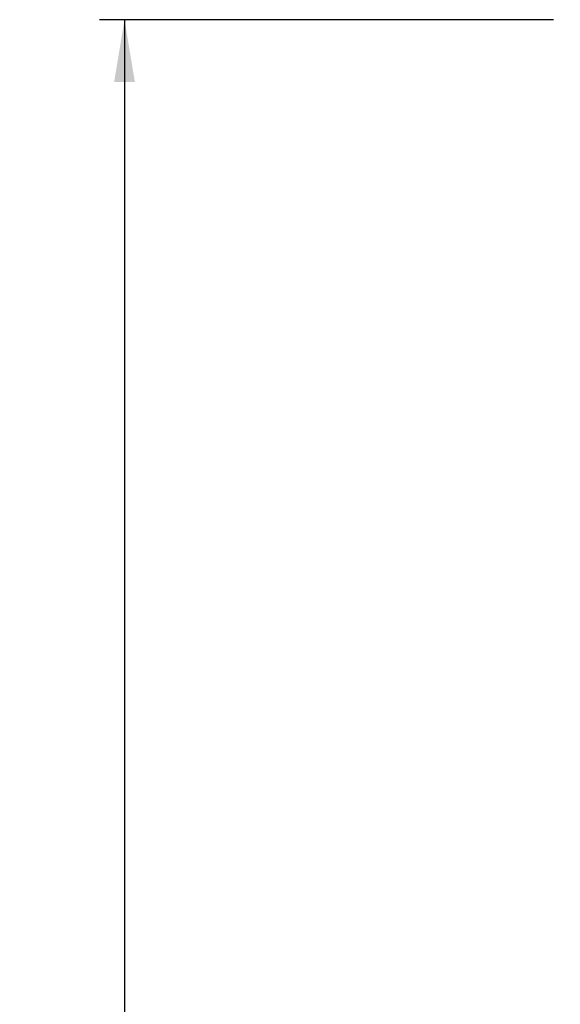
# Model space of a CAD drawing. Header units: inches. Extents: x 1 to 359, y -2 to 239.
# Tile 50 of 82: x 160 to 177, y 121 to 151. Entities that reach past the tile are written whole.
import ezdxf
from ezdxf.enums import TextEntityAlignment as Align

# ---------------------------------------------------------------- set-up
doc = ezdxf.new("R2010")
doc.units = ezdxf.units.IN
doc.header["$MEASUREMENT"] = 0
doc.layers.add('Default', color=7, linetype='Continuous')
doc.styles.add('SEACAD_Times_New_Roman', font='times.ttf')
doc.dimstyles.new('HAMMOND_(STH_-_300x200)', dxfattribs={"dimtxt": 1.5, "dimasz": 1.875, "dimexe": 0.75, "dimexo": 0.75, "dimgap": 0.375, "dimtad": 0, "dimtih": 1, "dimtoh": 1, "dimzin": 0, "dimdsep": 46, "dimtxsty": 'SEACAD_Times_New_Roman', "dimblk1": '_SE_FILLED', "dimblk2": '_SE_FILLED', "dimsah": 1, "dimcen": 0.75, "dimadec": 0, "dimazin": 0, "dimtfac": 0.8, "dimtofl": 0, "dimtmove": 0, "dimatfit": 3, "dimfxl": 1, "dimtolj": 1, "dimtzin": 0, "dimarcsym": 0})

# ---------------------------------------------------------------- blocks, each defined once
blk = doc.blocks.new('DMBLK23')
at = {"layer": 'Default', "linetype": 'Continuous', "transparency": 16777216}
for points in [[(163.212, 148.773), (163.837, 148.773), (163.525, 150.648)], [(163.212, 89.991), (163.525, 88.116), (163.837, 89.991)]]:
    blk.add_hatch(color=7, dxfattribs=at).paths.add_polyline_path(points)
at = {"layer": 'Default', "color": 7, "linetype": 'Continuous', "transparency": 16777216}
for p, q in [((176.406, 150.648), (162.775, 150.648)), ((163.525, 150.648), (163.525, 120.657)), ((163.525, 115.857), (163.525, 88.116)), ((176.406, 88.116), (162.775, 88.116))]:
    blk.add_line(p, q, dxfattribs=at)
at = {"layer": 'Default', "color": 7, "linetype": 'Continuous', "transparency": 16777216, "style": 'SEACAD_Times_New_Roman'}
for s, p in [('62.53', (160.965, 120.132)), ('DOOR', (160.379, 117.882))]:
    blk.add_text(s, height=1.5, dxfattribs=at).set_placement(p, align=Align.TOP_LEFT)
blk = doc.blocks.new('_SE_FILLED')
at = {"color": 0}
blk.add_line((0, 0), (-1, 0), dxfattribs=at)
blk.add_solid([(0, 0), (-1, -0.1665), (-1, 0.1665), (0, 0)], dxfattribs=at)

msp = doc.modelspace()

# ---------------------------------------------------------------- dimensions: what is measured, and where the dimension line sits
at = {"layer": 'Default', "color": 7, "linetype": 'Continuous'}
dim = msp.add_linear_dim(base=(163.525, 150.648), p1=(177.156, 150.648), p2=(177.156, 88.116), angle=270, text='\\A1;<>\\PDOOR', dimstyle='HAMMOND_(STH_-_300x200)', dxfattribs=at)
dim.commit()
dim.dimension.update_dxf_attribs({"geometry": 'DMBLK23', "text_midpoint": (163.525, 119.382), "dimtype": 161})

doc.saveas('drawing.dxf')
